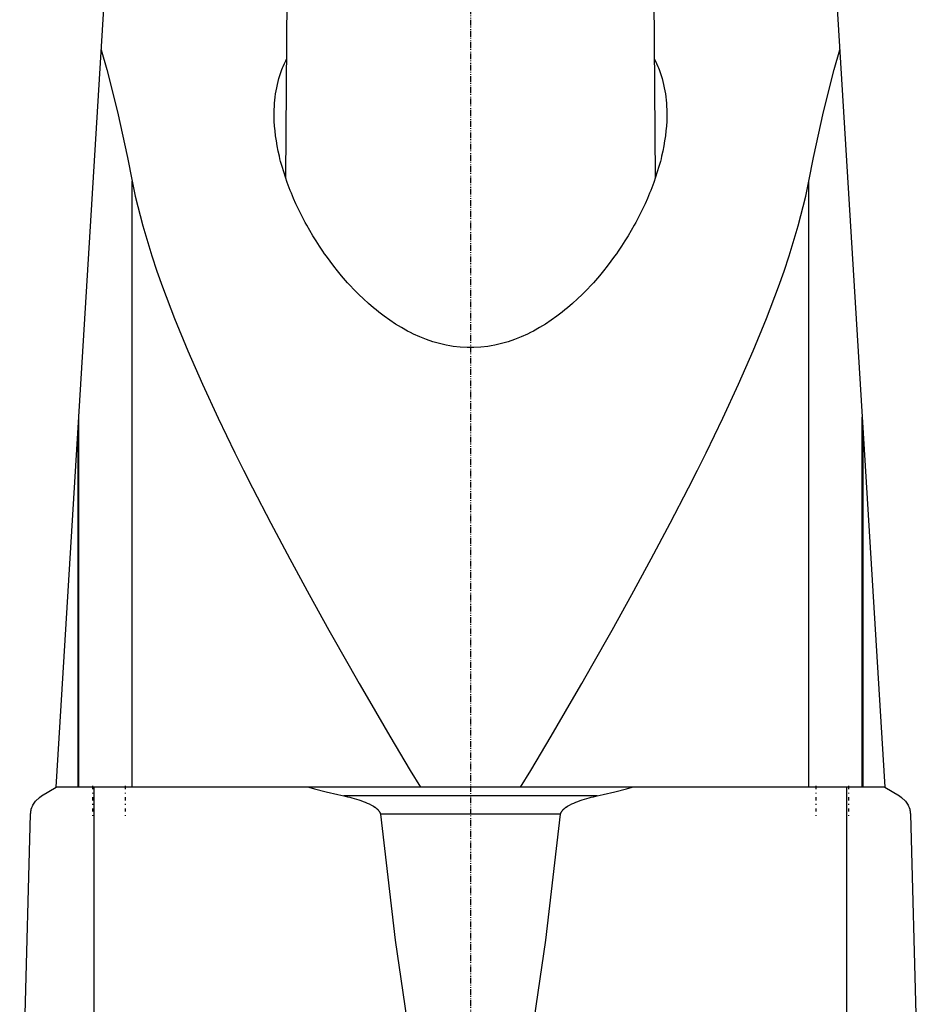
# Model space of a CAD drawing. Extents: x -90 to 90, y -1 to 703.
# Tile 4 of 6: x -62 to 62, y 424 to 559. Entities that reach past the tile are written whole.
import ezdxf

# ---------------------------------------------------------------- set-up
doc = ezdxf.new("R2010")
doc.units = 0
doc.linetypes.add('CENTER', pattern=[1.5, 0.45, -0.5, 0.05, -0.5])
doc.layers.add('AM_0', color=7, linetype='CONTINUOUS')
doc.layers.add('AM_7', color=7, linetype='CENTER')

msp = doc.modelspace()

# ---------------------------------------------------------------- linework, layer by layer
at = {"layer": 'AM_0', "color": 7, "linetype": 'CONTINUOUS'}
for p, q in [((-57, 453.55), (-47, 616.5)), ((47, 616.5), (57, 453.55)), ((-25.18, 573), (-25.43, 537.37)), ((25.43, 537.37), (25.18, 573)), ((-46.53, 453.55), (-46.53, 536.88)), ((46.53, 453.55), (46.53, 536.88)), ((-53.88, 453.55), (-53.88, 504.43)), ((53.88, 453.55), (53.88, 504.43)), ((-54, 502.44), (-54, 453.55)), ((54, 453.55), (54, 502.44)), ((-59, 452.35), (-57, 453.55)), ((57, 453.55), (-57, 453.55)), ((-51.74, 393), (-51.74, 453.55)), ((17.41, 452.35), (-17.41, 452.35)), ((51.74, 393), (51.74, 453.55)), ((57, 453.55), (59, 452.35)), ((-62, 393), (-60.5, 449.85)), ((12.4, 449.85), (-12.4, 449.85)), ((60.5, 449.85), (62, 393))]:
    msp.add_line(p, q, dxfattribs=at)
for points in [[(-50.78, 554.95, 0), (-50.02, 552.23, 0), (-48.56, 546.42, 0), (-47.19, 540.17, 0), (-46.53, 536.88, 0)], [(46.53, 536.88, 0), (47.19, 540.17, 0), (48.56, 546.42, 0), (50.02, 552.23, 0), (50.78, 554.95, 0)], [(-27, 546.1, 0), (-27, 546.31, 0), (-26.99, 546.74, 0), (-26.97, 547.17, 0), (-26.96, 547.39, 0), (-26.94, 547.6, 0), (-26.91, 548.03, 0), (-26.86, 548.46, 0), (-26.8, 548.89, 0), (-26.73, 549.32, 0), (-26.65, 549.75, 0), (-26.61, 549.96, 0), (-26.56, 550.17, 0), (-26.46, 550.6, 0), (-26.34, 551.02, 0), (-26.22, 551.43, 0), (-26.08, 551.85, 0), (-25.93, 552.26, 0), (-25.85, 552.46, 0), (-25.77, 552.66, 0), (-25.6, 553.07, 0), (-25.41, 553.46, 0), (-25.31, 553.66, 0)], [(25.31, 553.66, 0), (25.41, 553.47, 0), (25.6, 553.07, 0), (25.77, 552.67, 0), (25.85, 552.46, 0), (25.93, 552.26, 0), (26.08, 551.85, 0), (26.22, 551.44, 0), (26.34, 551.02, 0), (26.46, 550.6, 0), (26.56, 550.18, 0), (26.61, 549.96, 0), (26.65, 549.75, 0), (26.73, 549.32, 0), (26.8, 548.9, 0), (26.86, 548.47, 0), (26.91, 548.04, 0), (26.94, 547.61, 0), (26.96, 547.39, 0), (26.97, 547.17, 0), (26.99, 546.74, 0), (27, 546.31, 0), (27, 546.1, 0)], [(27, 546.1, 0), (27, 545.78, 0), (26.98, 545.13, 0), (26.94, 544.47, 0), (26.91, 544.14, 0), (26.88, 543.8, 0), (26.8, 543.12, 0), (26.7, 542.44, 0), (26.58, 541.74, 0), (26.44, 541.04, 0), (26.28, 540.33, 0), (26.2, 539.97, 0), (26.11, 539.62, 0), (25.91, 538.9, 0), (25.69, 538.17, 0), (25.46, 537.45, 0), (25.2, 536.72, 0), (24.93, 535.98, 0), (24.78, 535.61, 0), (24.64, 535.25, 0), (24.33, 534.51, 0), (24, 533.78, 0), (23.83, 533.41, 0), (23.65, 533.04, 0), (23.29, 532.31, 0), (22.91, 531.57, 0), (22.72, 531.21, 0), (22.52, 530.84, 0), (22.11, 530.12, 0), (21.68, 529.4, 0), (21.24, 528.68, 0), (20.78, 527.97, 0), (20.31, 527.27, 0), (20.07, 526.92, 0), (19.82, 526.57, 0), (19.32, 525.89, 0), (18.81, 525.21, 0), (18.28, 524.55, 0), (17.74, 523.89, 0), (17.19, 523.25, 0), (16.9, 522.93, 0), (16.61, 522.61, 0), (16.01, 521.97, 0), (15.38, 521.33, 0), (14.72, 520.7, 0), (14.04, 520.08, 0), (13.34, 519.47, 0), (12.98, 519.18, 0), (12.62, 518.88, 0), (11.87, 518.31, 0), (11.1, 517.76, 0), (10.31, 517.24, 0), (9.5, 516.75, 0), (8.67, 516.29, 0), (8.25, 516.07, 0), (7.82, 515.86, 0), (6.95, 515.47, 0), (6.07, 515.12, 0), (5.17, 514.81, 0), (4.26, 514.55, 0), (3.33, 514.33, 0), (2.86, 514.25, 0), (2.39, 514.17, 0), (1.44, 514.06, 0), (0.48, 514.01, 0), (0, 514, 0), (-0.48, 514.01, 0), (-1.44, 514.06, 0), (-2.39, 514.17, 0), (-2.86, 514.25, 0), (-3.33, 514.33, 0), (-4.26, 514.55, 0), (-5.17, 514.81, 0), (-6.07, 515.12, 0), (-6.95, 515.47, 0), (-7.82, 515.86, 0), (-8.25, 516.07, 0), (-8.67, 516.29, 0), (-9.5, 516.75, 0), (-10.31, 517.24, 0), (-11.1, 517.76, 0), (-11.87, 518.31, 0), (-12.62, 518.88, 0), (-12.98, 519.18, 0), (-13.34, 519.47, 0), (-14.04, 520.08, 0), (-14.72, 520.7, 0), (-15.38, 521.33, 0), (-16.01, 521.97, 0), (-16.61, 522.61, 0), (-16.9, 522.93, 0), (-17.19, 523.25, 0), (-17.74, 523.89, 0), (-18.28, 524.55, 0), (-18.81, 525.21, 0), (-19.32, 525.89, 0), (-19.82, 526.57, 0), (-20.07, 526.92, 0), (-20.31, 527.27, 0), (-20.78, 527.97, 0), (-21.24, 528.68, 0), (-21.68, 529.4, 0), (-22.11, 530.12, 0), (-22.52, 530.84, 0), (-22.72, 531.21, 0), (-22.91, 531.57, 0), (-23.29, 532.31, 0), (-23.65, 533.04, 0), (-23.83, 533.41, 0), (-24, 533.78, 0), (-24.33, 534.51, 0), (-24.64, 535.25, 0), (-24.78, 535.61, 0), (-24.93, 535.98, 0), (-25.2, 536.72, 0), (-25.46, 537.45, 0), (-25.69, 538.17, 0), (-25.91, 538.9, 0), (-26.11, 539.62, 0), (-26.2, 539.97, 0), (-26.28, 540.33, 0), (-26.44, 541.04, 0), (-26.58, 541.74, 0), (-26.7, 542.44, 0), (-26.8, 543.12, 0), (-26.88, 543.8, 0), (-26.91, 544.14, 0), (-26.94, 544.47, 0), (-26.98, 545.13, 0), (-27, 545.78, 0), (-27, 546.1, 0)], [(-46.53, 536.88, 0), (-46.11, 534.84, 0), (-45.07, 530.74, 0), (-43.83, 526.61, 0), (-43.13, 524.51, 0), (-42.38, 522.38, 0), (-40.73, 518.03, 0), (-38.89, 513.55, 0), (-36.88, 508.97, 0), (-34.72, 504.3, 0), (-32.42, 499.54, 0), (-31.22, 497.14, 0), (-30, 494.73, 0), (-27.48, 489.87, 0), (-24.87, 484.97, 0), (-22.2, 480.06, 0), (-19.47, 475.15, 0), (-16.7, 470.25, 0), (-15.31, 467.82, 0), (-13.91, 465.39, 0), (-11.1, 460.59, 0), (-8.29, 455.87, 0), (-6.87, 453.55, 0)], [(6.87, 453.55, 0), (8.29, 455.87, 0), (11.1, 460.59, 0), (13.91, 465.39, 0), (15.31, 467.82, 0), (16.7, 470.25, 0), (19.47, 475.15, 0), (22.2, 480.06, 0), (24.87, 484.97, 0), (27.48, 489.87, 0), (30, 494.73, 0), (31.22, 497.14, 0), (32.42, 499.54, 0), (34.72, 504.3, 0), (36.88, 508.97, 0), (38.89, 513.55, 0), (40.73, 518.03, 0), (42.38, 522.38, 0), (43.13, 524.51, 0), (43.83, 526.61, 0), (45.07, 530.74, 0), (46.11, 534.84, 0), (46.53, 536.88, 0)], [(-60.5, 449.85, 0), (-60.5, 449.85, 0), (-60.5, 449.86, 0), (-60.5, 449.87, 0), (-60.5, 449.87, 0), (-60.5, 449.87, 0), (-60.5, 449.88, 0), (-60.5, 449.88, 0), (-60.5, 449.89, 0), (-60.5, 449.89, 0), (-60.5, 449.9, 0), (-60.5, 449.9, 0), (-60.5, 449.9, 0), (-60.5, 449.91, 0), (-60.5, 449.91, 0), (-60.5, 449.93, 0), (-60.5, 449.94, 0), (-60.49, 449.95, 0), (-60.49, 449.98, 0), (-60.49, 450, 0), (-60.49, 450.02, 0), (-60.49, 450.04, 0), (-60.49, 450.06, 0), (-60.49, 450.07, 0), (-60.48, 450.07, 0), (-60.48, 450.09, 0), (-60.48, 450.11, 0), (-60.47, 450.15, 0), (-60.47, 450.19, 0), (-60.46, 450.23, 0), (-60.45, 450.29, 0), (-60.44, 450.35, 0), (-60.4, 450.52, 0), (-60.33, 450.76, 0), (-60.29, 450.86, 0), (-60.25, 450.95, 0), (-60.18, 451.1, 0), (-60.11, 451.24, 0), (-59.83, 451.64, 0), (-59.29, 452.16, 0), (-59, 452.35, 0)], [(-22.25, 453.55, 0), (-21.46, 453.33, 0), (-19.85, 452.91, 0), (-18.23, 452.53, 0), (-17.41, 452.35, 0)], [(-17.41, 452.35, 0), (-17.25, 452.32, 0), (-16.93, 452.25, 0), (-16.61, 452.17, 0), (-16.46, 452.13, 0), (-16.3, 452.09, 0), (-15.99, 452.01, 0), (-15.68, 451.91, 0), (-15.38, 451.82, 0), (-15.08, 451.72, 0), (-14.78, 451.61, 0), (-14.64, 451.56, 0), (-14.49, 451.5, 0), (-14.21, 451.38, 0), (-13.92, 451.25, 0), (-13.62, 451.09, 0), (-13.33, 450.93, 0), (-13.17, 450.82, 0), (-13.13, 450.79, 0), (-13.08, 450.76, 0), (-13.06, 450.74, 0), (-13.04, 450.72, 0), (-12.99, 450.69, 0), (-12.95, 450.66, 0), (-12.93, 450.64, 0), (-12.91, 450.62, 0), (-12.87, 450.59, 0), (-12.83, 450.55, 0), (-12.81, 450.54, 0), (-12.79, 450.52, 0), (-12.75, 450.48, 0), (-12.72, 450.44, 0), (-12.68, 450.4, 0), (-12.65, 450.36, 0), (-12.61, 450.32, 0), (-12.6, 450.3, 0), (-12.58, 450.28, 0), (-12.55, 450.23, 0), (-12.52, 450.18, 0), (-12.49, 450.13, 0), (-12.47, 450.08, 0), (-12.45, 450.03, 0), (-12.44, 450.01, 0), (-12.43, 449.98, 0), (-12.41, 449.93, 0), (-12.41, 449.9, 0), (-12.41, 449.89, 0), (-12.4, 449.88, 0), (-12.4, 449.88, 0), (-12.4, 449.87, 0), (-12.4, 449.86, 0), (-12.4, 449.85, 0), (-12.4, 449.85, 0)], [(12.4, 449.85, 0), (12.4, 449.85, 0), (12.4, 449.86, 0), (12.4, 449.87, 0), (12.4, 449.88, 0), (12.4, 449.88, 0), (12.41, 449.89, 0), (12.41, 449.9, 0), (12.41, 449.93, 0), (12.43, 449.98, 0), (12.44, 450.01, 0), (12.45, 450.03, 0), (12.47, 450.08, 0), (12.49, 450.13, 0), (12.52, 450.18, 0), (12.55, 450.23, 0), (12.58, 450.28, 0), (12.6, 450.3, 0), (12.61, 450.32, 0), (12.65, 450.36, 0), (12.68, 450.4, 0), (12.72, 450.44, 0), (12.75, 450.48, 0), (12.79, 450.52, 0), (12.81, 450.54, 0), (12.83, 450.55, 0), (12.87, 450.59, 0), (12.91, 450.62, 0), (12.93, 450.64, 0), (12.95, 450.66, 0), (12.99, 450.69, 0), (13.04, 450.72, 0), (13.06, 450.74, 0), (13.08, 450.76, 0), (13.13, 450.79, 0), (13.17, 450.82, 0), (13.33, 450.93, 0), (13.62, 451.09, 0), (13.92, 451.25, 0), (14.21, 451.38, 0), (14.49, 451.5, 0), (14.64, 451.56, 0), (14.78, 451.61, 0), (15.08, 451.72, 0), (15.38, 451.82, 0), (15.68, 451.91, 0), (15.99, 452.01, 0), (16.3, 452.09, 0), (16.46, 452.13, 0), (16.61, 452.17, 0), (16.93, 452.25, 0), (17.25, 452.32, 0), (17.41, 452.35, 0)], [(17.41, 452.35, 0), (18.23, 452.53, 0), (19.85, 452.91, 0), (21.46, 453.33, 0), (22.25, 453.55, 0)], [(59, 452.35, 0), (59.29, 452.16, 0), (59.83, 451.64, 0), (60.11, 451.24, 0), (60.18, 451.1, 0), (60.25, 450.95, 0), (60.29, 450.86, 0), (60.33, 450.76, 0), (60.4, 450.52, 0), (60.44, 450.35, 0), (60.45, 450.29, 0), (60.46, 450.23, 0), (60.47, 450.19, 0), (60.47, 450.15, 0), (60.48, 450.11, 0), (60.48, 450.09, 0), (60.48, 450.07, 0), (60.49, 450.07, 0), (60.49, 450.06, 0), (60.49, 450.04, 0), (60.49, 450.02, 0), (60.49, 450, 0), (60.49, 449.98, 0), (60.49, 449.95, 0), (60.5, 449.94, 0), (60.5, 449.93, 0), (60.5, 449.91, 0), (60.5, 449.91, 0), (60.5, 449.9, 0), (60.5, 449.9, 0), (60.5, 449.9, 0), (60.5, 449.89, 0), (60.5, 449.89, 0), (60.5, 449.88, 0), (60.5, 449.88, 0), (60.5, 449.87, 0), (60.5, 449.87, 0), (60.5, 449.87, 0), (60.5, 449.86, 0), (60.5, 449.85, 0), (60.5, 449.85, 0)], [(-12.4, 449.85, 0), (-10.36, 432.54, 0), (-7.97, 416.27, 0)], [(7.97, 416.27, 0), (10.36, 432.54, 0), (12.4, 449.85, 0)]]:
    msp.add_polyline3d(points, dxfattribs=at)
at = {"layer": 'AM_7', "color": 4, "linetype": 'CENTER'}
for p, q in [((0, 703.25), (0, 279.75)), ((0, 619.2), (0, 339.31)), ((-52, 453.75), (-52, 449.35)), ((-47.5, 453.75), (-47.5, 449.35)), ((47.5, 453.75), (47.5, 449.35)), ((52, 453.75), (52, 449.35))]:
    msp.add_line(p, q, dxfattribs=at)

doc.saveas('drawing.dxf')
